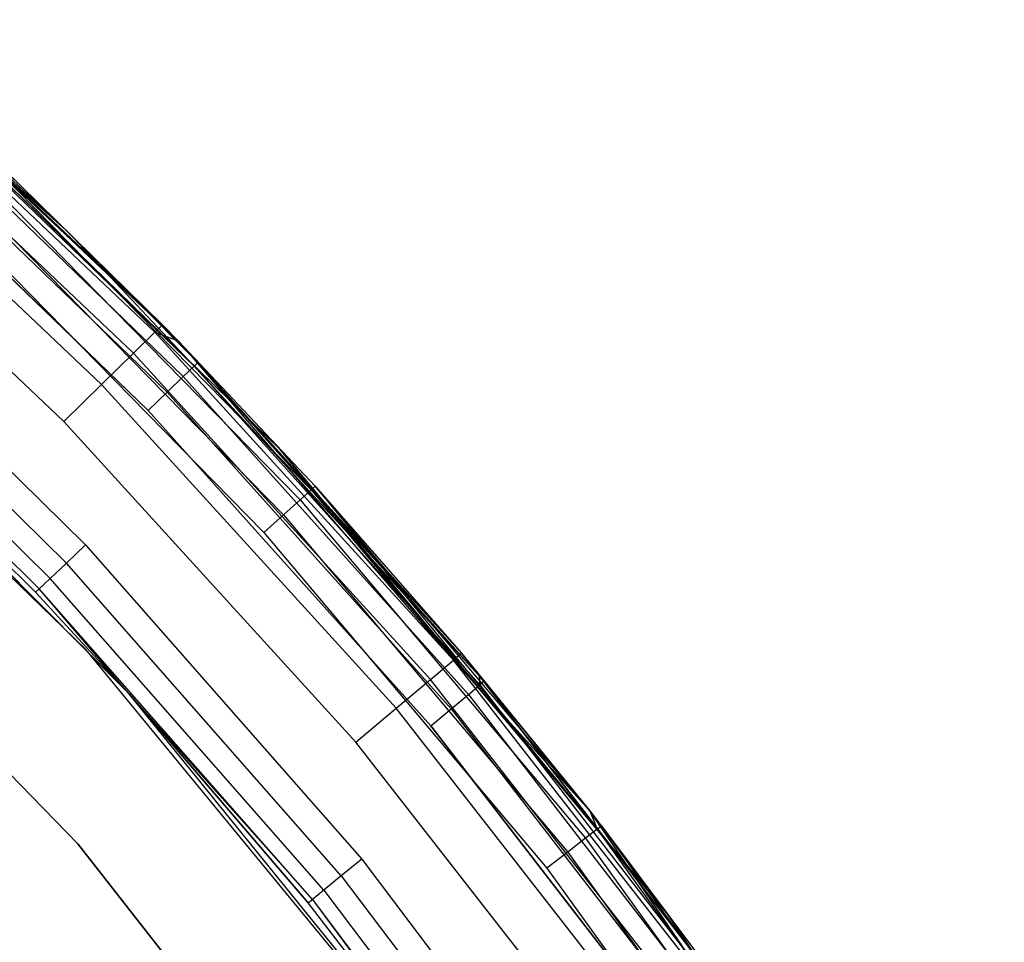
# Model space of a CAD drawing. Extents: x 0.04 to 8.54, y 0.04 to 8.54.
# Tile 36 of 36: x 7.22 to 7.94, y 6.82 to 7.49. Entities that reach past the tile are written whole.
import ezdxf

# ---------------------------------------------------------------- set-up
doc = ezdxf.new("R2010")
doc.units = 0
doc.header["$LTSCALE"] = 2.54
doc.layers.get('0').update_dxf_attribs({"color": 13, "linetype": 'CONTINUOUS'})

# ---------------------------------------------------------------- blocks, each defined once
blk = doc.blocks.new('MURTER_STL')
at = {"color": 0}
for p, q in [((7.09339, 7.49128, -2.5), (7.32723, 7.27035, -2.5)), ((7.09339, 7.49128, -2.5), (7.32723, 7.27035, -2.5)), ((7.3218, 7.26502, -2.46173), (7.08837, 7.48556, -2.46173)), ((7.3218, 7.26502, -2.46173), (7.08837, 7.48556, -2.46173)), ((7.09887, 7.48553, -5.3), (7.41223, 7.18013, -5.3)), ((7.41223, 7.18013, -6), (7.09887, 7.48553, -6)), ((7.09887, 7.48553, -5.3), (7.41223, 7.18013, -5.3)), ((7.41223, 7.18013, -6), (7.09887, 7.48553, -6)), ((7.30633, 7.24984, -2.42929), (7.07409, 7.46925, -2.42929)), ((7.30633, 7.24984, -2.42929), (7.07409, 7.46925, -2.42929)), ((7.25948, 7.33687, -7.45), (7.12932, 7.4585, -7.45)), ((7.12932, 7.4585, -6.05), (7.25948, 7.33687, -6.05)), ((7.12932, 7.4585, -6.05), (7.25948, 7.33687, -6.05)), ((7.25948, 7.33687, -7.45), (7.12932, 7.4585, -7.45)), ((7.25948, 7.33687, -6.05), (7.12678, 7.45567, -6.03087)), ((7.12678, 7.45567, -6.03087), (7.35007, 7.24039, -6.03087)), ((7.25948, 7.33687, -6.05), (7.12678, 7.45567, -6.03087)), ((7.12678, 7.45567, -6.03087), (7.35007, 7.24039, -6.03087)), ((7.12678, 7.45567, -7.46913), (7.35007, 7.24039, -7.46913)), ((7.12678, 7.45567, -7.46913), (7.35007, 7.24039, -7.46913)), ((7.12678, 7.45567, -7.46913), (7.25948, 7.33687, -7.45)), ((7.12678, 7.45567, -7.46913), (7.25948, 7.33687, -7.45)), ((7.28317, 7.22712, -2.40761), (7.05272, 7.44484, -2.40761)), ((7.28317, 7.22712, -2.40761), (7.05272, 7.44484, -2.40761)), ((7.11955, 7.44759, -6.01464), (7.34227, 7.23287, -6.01464)), ((7.11955, 7.44759, -6.01464), (7.34227, 7.23287, -6.01464)), ((7.11955, 7.44759, -7.48536), (7.34227, 7.23287, -7.48536)), ((7.11955, 7.44759, -7.48536), (7.34227, 7.23287, -7.48536)), ((7.10873, 7.43551, -6.00381), (7.33059, 7.22161, -6.00381)), ((7.10873, 7.43551, -6.00381), (7.33059, 7.22161, -6.00381)), ((7.10873, 7.43551, -7.49619), (7.33059, 7.22161, -7.49619)), ((7.10873, 7.43551, -7.49619), (7.33059, 7.22161, -7.49619)), ((7.25586, 7.20031, -2.4), (7.02751, 7.41605, -2.4)), ((7.25586, 7.20031, -2.4), (7.02751, 7.41605, -2.4)), ((7.09596, 7.42126, -7.5), (7.31681, 7.20833, -7.5)), ((7.31681, 7.20833, -6), (7.09596, 7.42126, -6)), ((7.31681, 7.20833, -6), (7.09596, 7.42126, -6)), ((7.09596, 7.42126, -7.5), (7.31681, 7.20833, -7.5)), ((7.20979, 7.38026, -5.26913), (7.43491, 7.15085, -5.26913)), ((7.20979, 7.38026, -5.26913), (7.43491, 7.15085, -5.26913)), ((7.20979, 7.38026, -5.26913), (7.33867, 7.25865, -5.25)), ((7.20979, 7.38026, -5.26913), (7.33867, 7.25865, -5.25)), ((7.33867, 7.25865, -5.25), (7.2124, 7.38303, -5.25)), ((7.2124, 7.38303, -5.25), (7.32723, 7.27035, -2.5)), ((7.2124, 7.38303, -5.25), (7.32723, 7.27035, -2.5)), ((7.33867, 7.25865, -5.25), (7.2124, 7.38303, -5.25)), ((7.20235, 7.37239, -5.28536), (7.42689, 7.14355, -5.28536)), ((7.20235, 7.37239, -5.28536), (7.42689, 7.14355, -5.28536)), ((7.1912, 7.36059, -5.29619), (7.41489, 7.13264, -5.29619)), ((7.1912, 7.36059, -5.29619), (7.41489, 7.13264, -5.29619)), ((7.27162, 7.03503, -5.3), (6.95192, 7.34604, -5.3)), ((7.27162, 7.03503, -2.6), (6.95192, 7.34604, -2.6)), ((7.27162, 7.03503, -5.3), (6.95192, 7.34604, -5.3)), ((7.27162, 7.03503, -2.6), (6.95192, 7.34604, -2.6)), ((7.17806, 7.34669, -5.3), (7.40073, 7.11976, -5.3)), ((7.17806, 7.34669, -5.3), (7.40073, 7.11976, -5.3)), ((7.35281, 7.24304, -7.45), (7.25948, 7.33687, -7.45)), ((7.25948, 7.33687, -7.45), (7.25948, 7.33687, -6.05)), ((7.25948, 7.33687, -6.05), (7.35281, 7.24304, -6.05)), ((7.25948, 7.33687, -7.45), (7.25948, 7.33687, -6.05)), ((7.25948, 7.33687, -6.05), (7.35281, 7.24304, -6.05)), ((7.25948, 7.33687, -6.05), (7.35007, 7.24039, -6.03087)), ((7.25948, 7.33687, -6.05), (7.35007, 7.24039, -6.03087)), ((7.35281, 7.24304, -7.45), (7.25948, 7.33687, -7.45)), ((7.35007, 7.24039, -7.46913), (7.25948, 7.33687, -7.45)), ((7.35007, 7.24039, -7.46913), (7.25948, 7.33687, -7.45)), ((7.05537, 7.32316, -6), (7.2716, 7.11089, -6)), ((7.05537, 7.32316, -6), (7.2716, 7.11089, -6)), ((7.04248, 7.30902, -6.00381), (7.2577, 7.09774, -6.00381)), ((7.04248, 7.30902, -6.00381), (7.2577, 7.09774, -6.00381)), ((7.30296, 7.0032, -7.5), (7.0032, 7.30296, -7.5)), ((7.30296, 7.0032, -7.5), (7.0032, 7.30296, -7.5)), ((7.03155, 7.29703, -6.01464), (7.24591, 7.08659, -6.01464)), ((7.03155, 7.29703, -6.01464), (7.24591, 7.08659, -6.01464)), ((7.02425, 7.28902, -6.03087), (7.23804, 7.07914, -6.03087)), ((7.02425, 7.28902, -6.03087), (7.23804, 7.07914, -6.03087)), ((7.23528, 7.07653, -6.05), (7.02169, 7.28621, -6.05)), ((7.02169, 7.28621, -6.05), (7.30296, 7.0032, -7.5)), ((7.02169, 7.28621, -6.05), (7.30296, 7.0032, -7.5)), ((7.23528, 7.07653, -6.05), (7.02169, 7.28621, -6.05)), ((7.32723, 7.27035, -2.5), (7.3218, 7.26502, -2.46173)), ((7.32723, 7.27035, -2.5), (7.3218, 7.26502, -2.46173)), ((7.33867, 7.25865, -5.25), (7.32723, 7.27035, -2.5)), ((7.32723, 7.27035, -2.5), (7.33867, 7.25865, -2.5)), ((7.33867, 7.25865, -5.25), (7.32723, 7.27035, -2.5)), ((7.32723, 7.27035, -2.5), (7.33867, 7.25865, -2.5)), ((7.30633, 7.24984, -2.42929), (7.3218, 7.26502, -2.46173)), ((7.30633, 7.24984, -2.42929), (7.3218, 7.26502, -2.46173)), ((7.3218, 7.26502, -2.46173), (7.33867, 7.25865, -2.5)), ((7.3218, 7.26502, -2.46173), (7.33867, 7.25865, -2.5)), ((7.3218, 7.26502, -2.46173), (7.53788, 7.02746, -2.46173)), ((7.3218, 7.26502, -2.46173), (7.53788, 7.02746, -2.46173)), ((7.43772, 7.15341, -5.25), (7.33867, 7.25865, -2.5)), ((7.33867, 7.25865, -2.5), (7.5437, 7.03237, -2.5)), ((7.43772, 7.15341, -5.25), (7.33867, 7.25865, -2.5)), ((7.43772, 7.15341, -5.25), (7.33867, 7.25865, -5.25)), ((7.33867, 7.25865, -5.25), (7.33867, 7.25865, -2.5)), ((7.33867, 7.25865, -5.25), (7.33867, 7.25865, -2.5)), ((7.33867, 7.25865, -2.5), (7.5437, 7.03237, -2.5)), ((7.33867, 7.25865, -2.5), (7.53788, 7.02746, -2.46173)), ((7.33867, 7.25865, -2.5), (7.53788, 7.02746, -2.46173)), ((7.43772, 7.15341, -5.25), (7.33867, 7.25865, -5.25)), ((7.43491, 7.15085, -5.26913), (7.33867, 7.25865, -5.25)), ((7.43491, 7.15085, -5.26913), (7.33867, 7.25865, -5.25)), ((7.28317, 7.22712, -2.40761), (7.30633, 7.24984, -2.42929)), ((7.28317, 7.22712, -2.40761), (7.30633, 7.24984, -2.42929)), ((7.30633, 7.24984, -2.42929), (7.5213, 7.01349, -2.42929)), ((7.30633, 7.24984, -2.42929), (7.5213, 7.01349, -2.42929)), ((7.34227, 7.23287, -6.01464), (7.35007, 7.24039, -6.03087)), ((7.34227, 7.23287, -6.01464), (7.35007, 7.24039, -6.03087)), ((7.34227, 7.23287, -7.48536), (7.35007, 7.24039, -7.46913)), ((7.34227, 7.23287, -7.48536), (7.35007, 7.24039, -7.46913)), ((7.35281, 7.24304, -6.05), (7.35007, 7.24039, -6.03087)), ((7.35281, 7.24304, -6.05), (7.35007, 7.24039, -6.03087)), ((7.35281, 7.24304, -7.45), (7.35007, 7.24039, -7.46913)), ((7.35281, 7.24304, -7.45), (7.35007, 7.24039, -7.46913)), ((7.55671, 7.01574, -6.05), (7.35007, 7.24039, -6.03087)), ((7.35007, 7.24039, -6.03087), (7.55704, 7.0094, -6.03087)), ((7.55671, 7.01574, -6.05), (7.35007, 7.24039, -6.03087)), ((7.35007, 7.24039, -6.03087), (7.55704, 7.0094, -6.03087)), ((7.55671, 7.01574, -7.45), (7.35007, 7.24039, -7.46913)), ((7.55671, 7.01574, -7.45), (7.35007, 7.24039, -7.46913)), ((7.55704, 7.0094, -7.46913), (7.35007, 7.24039, -7.46913)), ((7.55704, 7.0094, -7.46913), (7.35007, 7.24039, -7.46913)), ((7.55671, 7.01574, -7.45), (7.35281, 7.24304, -7.45)), ((7.35281, 7.24304, -7.45), (7.35281, 7.24304, -6.05)), ((7.35281, 7.24304, -6.05), (7.55671, 7.01574, -6.05)), ((7.35281, 7.24304, -7.45), (7.35281, 7.24304, -6.05)), ((7.35281, 7.24304, -6.05), (7.55671, 7.01574, -6.05)), ((7.55671, 7.01574, -7.45), (7.35281, 7.24304, -7.45)), ((7.33059, 7.22161, -6.00381), (7.34227, 7.23287, -6.01464)), ((7.33059, 7.22161, -6.00381), (7.34227, 7.23287, -6.01464)), ((7.33059, 7.22161, -7.49619), (7.34227, 7.23287, -7.48536)), ((7.33059, 7.22161, -7.49619), (7.34227, 7.23287, -7.48536)), ((7.34227, 7.23287, -6.01464), (7.54871, 7.00246, -6.01464)), ((7.34227, 7.23287, -6.01464), (7.54871, 7.00246, -6.01464)), ((7.54871, 7.00246, -7.48536), (7.34227, 7.23287, -7.48536)), ((7.54871, 7.00246, -7.48536), (7.34227, 7.23287, -7.48536)), ((7.25586, 7.20031, -2.4), (7.28317, 7.22712, -2.40761)), ((7.25586, 7.20031, -2.4), (7.28317, 7.22712, -2.40761)), ((7.28317, 7.22712, -2.40761), (7.4965, 6.99259, -2.40761)), ((7.28317, 7.22712, -2.40761), (7.4965, 6.99259, -2.40761)), ((7.31681, 7.20833, -6), (7.33059, 7.22161, -6.00381)), ((7.31681, 7.20833, -6), (7.33059, 7.22161, -6.00381)), ((7.31681, 7.20833, -7.5), (7.33059, 7.22161, -7.49619)), ((7.31681, 7.20833, -7.5), (7.33059, 7.22161, -7.49619)), ((7.33059, 7.22161, -6.00381), (7.53624, 6.99209, -6.00381)), ((7.33059, 7.22161, -6.00381), (7.53624, 6.99209, -6.00381)), ((7.53624, 6.99209, -7.49619), (7.33059, 7.22161, -7.49619)), ((7.53624, 6.99209, -7.49619), (7.33059, 7.22161, -7.49619)), ((7.31681, 7.20833, -7.5), (7.52154, 6.97985, -7.5)), ((7.52154, 6.97985, -6), (7.31681, 7.20833, -6)), ((7.52154, 6.97985, -6), (7.31681, 7.20833, -6)), ((7.31681, 7.20833, -7.5), (7.52154, 6.97985, -7.5)), ((7.26587, 6.89434, -6), (6.97255, 7.19558, -6)), ((6.97255, 7.19558, -5.85), (7.26587, 6.89434, -5.85)), ((7.26587, 6.89434, -6), (6.97255, 7.19558, -6)), ((6.97255, 7.19558, -5.85), (7.26587, 6.89434, -5.85)), ((7.46723, 6.96793, -2.4), (7.25586, 7.20031, -2.4)), ((7.46723, 6.96793, -2.4), (7.25586, 7.20031, -2.4)), ((7.41223, 7.18013, -5.3), (7.41223, 7.18013, -6)), ((7.41223, 7.18013, -5.3), (7.69254, 6.84413, -5.3)), ((7.69254, 6.84413, -6), (7.41223, 7.18013, -6)), ((7.41223, 7.18013, -5.3), (7.41223, 7.18013, -6)), ((7.41223, 7.18013, -5.3), (7.69254, 6.84413, -5.3)), ((7.69254, 6.84413, -6), (7.41223, 7.18013, -6)), ((7.43772, 7.15341, -5.25), (7.43491, 7.15085, -5.26913)), ((7.43772, 7.15341, -5.25), (7.43491, 7.15085, -5.26913)), ((7.63662, 6.91814, -5.25), (7.43772, 7.15341, -5.25)), ((7.43772, 7.15341, -5.25), (7.5437, 7.03237, -2.5)), ((7.43772, 7.15341, -5.25), (7.5437, 7.03237, -2.5)), ((7.43772, 7.15341, -5.25), (7.64203, 6.90506, -5.26913)), ((7.43772, 7.15341, -5.25), (7.64203, 6.90506, -5.26913)), ((7.63662, 6.91814, -5.25), (7.43772, 7.15341, -5.25)), ((7.42689, 7.14355, -5.28536), (7.43491, 7.15085, -5.26913)), ((7.42689, 7.14355, -5.28536), (7.43491, 7.15085, -5.26913)), ((7.43491, 7.15085, -5.26913), (7.64203, 6.90506, -5.26913)), ((7.43491, 7.15085, -5.26913), (7.64203, 6.90506, -5.26913)), ((7.41489, 7.13264, -5.29619), (7.42689, 7.14355, -5.28536)), ((7.41489, 7.13264, -5.29619), (7.42689, 7.14355, -5.28536)), ((7.42689, 7.14355, -5.28536), (7.63348, 6.89839, -5.28536)), ((7.42689, 7.14355, -5.28536), (7.63348, 6.89839, -5.28536)), ((7.40073, 7.11976, -5.3), (7.41489, 7.13264, -5.29619)), ((7.40073, 7.11976, -5.3), (7.41489, 7.13264, -5.29619)), ((7.41489, 7.13264, -5.29619), (7.62069, 6.88842, -5.29619)), ((7.41489, 7.13264, -5.29619), (7.62069, 6.88842, -5.29619)), ((7.40073, 7.11976, -5.3), (7.6056, 6.87665, -5.3)), ((7.40073, 7.11976, -5.3), (7.6056, 6.87665, -5.3)), ((7.2716, 7.11089, -6), (7.2577, 7.09774, -6.00381)), ((7.2716, 7.11089, -6), (7.2577, 7.09774, -6.00381)), ((7.2716, 7.11089, -6), (7.47156, 6.88324, -6)), ((7.2716, 7.11089, -6), (7.47156, 6.88324, -6)), ((7.2577, 7.09774, -6.00381), (7.24591, 7.08659, -6.01464)), ((7.2577, 7.09774, -6.00381), (7.24591, 7.08659, -6.01464)), ((7.45672, 6.87115, -6.00381), (7.2577, 7.09774, -6.00381)), ((7.45672, 6.87115, -6.00381), (7.2577, 7.09774, -6.00381)), ((7.24591, 7.08659, -6.01464), (7.23804, 7.07914, -6.03087)), ((7.24591, 7.08659, -6.01464), (7.23804, 7.07914, -6.03087)), ((7.44415, 6.8609, -6.01464), (7.24591, 7.08659, -6.01464)), ((7.44415, 6.8609, -6.01464), (7.24591, 7.08659, -6.01464)), ((7.23804, 7.07914, -6.03087), (7.23528, 7.07653, -6.05)), ((7.23804, 7.07914, -6.03087), (7.23528, 7.07653, -6.05)), ((7.30296, 7.0032, -6.05), (7.23528, 7.07653, -6.05)), ((7.23528, 7.07653, -6.05), (7.30296, 7.0032, -7.5)), ((7.23528, 7.07653, -6.05), (7.30296, 7.0032, -7.5)), ((7.30296, 7.0032, -6.05), (7.23528, 7.07653, -6.05)), ((7.30296, 7.0032, -6.05), (7.23804, 7.07914, -6.03087)), ((7.30296, 7.0032, -6.05), (7.23804, 7.07914, -6.03087)), ((7.43575, 6.85405, -6.03087), (7.23804, 7.07914, -6.03087)), ((7.43575, 6.85405, -6.03087), (7.23804, 7.07914, -6.03087)), ((7.55517, 6.69074, -5.3), (7.27162, 7.03503, -5.3)), ((7.55517, 6.69074, -2.6), (7.27162, 7.03503, -2.6)), ((7.27162, 7.03503, -2.6), (7.27162, 7.03503, -5.3)), ((7.55517, 6.69074, -5.3), (7.27162, 7.03503, -5.3)), ((7.27162, 7.03503, -2.6), (7.27162, 7.03503, -5.3)), ((7.55517, 6.69074, -2.6), (7.27162, 7.03503, -2.6)), ((7.5437, 7.03237, -2.5), (7.53788, 7.02746, -2.46173)), ((7.5437, 7.03237, -2.5), (7.53788, 7.02746, -2.46173)), ((7.63662, 6.91814, -5.25), (7.5437, 7.03237, -2.5)), ((7.5437, 7.03237, -2.5), (7.63662, 6.91814, -2.5)), ((7.63662, 6.91814, -5.25), (7.5437, 7.03237, -2.5)), ((7.5437, 7.03237, -2.5), (7.63662, 6.91814, -2.5)), ((7.5213, 7.01349, -2.42929), (7.53788, 7.02746, -2.46173)), ((7.5213, 7.01349, -2.42929), (7.53788, 7.02746, -2.46173)), ((7.53788, 7.02746, -2.46173), (7.63662, 6.91814, -2.5)), ((7.73538, 6.77424, -2.46173), (7.53788, 7.02746, -2.46173)), ((7.73538, 6.77424, -2.46173), (7.53788, 7.02746, -2.46173)), ((7.53788, 7.02746, -2.46173), (7.63662, 6.91814, -2.5)), ((7.55997, 7.01183, -7.45), (7.55671, 7.01574, -7.45)), ((7.55671, 7.01574, -7.45), (7.55671, 7.01574, -6.05)), ((7.55671, 7.01574, -6.05), (7.55997, 7.01183, -6.05)), ((7.55671, 7.01574, -7.45), (7.55671, 7.01574, -6.05)), ((7.55671, 7.01574, -6.05), (7.55704, 7.0094, -6.03087)), ((7.55704, 7.0094, -7.46913), (7.55671, 7.01574, -7.45)), ((7.4965, 6.99259, -2.40761), (7.5213, 7.01349, -2.42929)), ((7.4965, 6.99259, -2.40761), (7.5213, 7.01349, -2.42929)), ((7.71779, 6.76157, -2.42929), (7.5213, 7.01349, -2.42929)), ((7.71779, 6.76157, -2.42929), (7.5213, 7.01349, -2.42929)), ((7.54871, 7.00246, -6.01464), (7.55704, 7.0094, -6.03087)), ((7.54871, 7.00246, -6.01464), (7.55704, 7.0094, -6.03087)), ((7.54871, 7.00246, -7.48536), (7.55704, 7.0094, -7.46913)), ((7.54871, 7.00246, -7.48536), (7.55704, 7.0094, -7.46913)), ((7.55997, 7.01183, -6.05), (7.55704, 7.0094, -6.03087)), ((7.55997, 7.01183, -7.45), (7.55704, 7.0094, -7.46913)), ((7.55704, 7.0094, -6.03087), (7.74661, 6.76391, -6.03087)), ((7.55704, 7.0094, -6.03087), (7.74661, 6.76391, -6.03087)), ((7.55704, 7.0094, -7.46913), (7.74661, 6.76391, -7.46913)), ((7.55704, 7.0094, -7.46913), (7.74661, 6.76391, -7.46913)), ((7.7497, 6.76612, -7.45), (7.55997, 7.01183, -7.45)), ((7.55997, 7.01183, -7.45), (7.55997, 7.01183, -6.05)), ((7.55997, 7.01183, -6.05), (7.7497, 6.76612, -6.05)), ((7.55997, 7.01183, -7.45), (7.55997, 7.01183, -6.05)), ((7.55997, 7.01183, -6.05), (7.7497, 6.76612, -6.05)), ((7.7497, 6.76612, -7.45), (7.55997, 7.01183, -7.45)), ((7.56974, 6.67375, -7.5), (7.30296, 7.0032, -7.5)), ((7.30296, 7.0032, -6.05), (7.30296, 7.0032, -7.5)), ((7.30296, 7.0032, -7.5), (7.4328, 6.85165, -6.05)), ((7.4328, 6.85165, -6.05), (7.30296, 7.0032, -6.05)), ((7.30296, 7.0032, -7.5), (7.4328, 6.85165, -6.05)), ((7.56974, 6.67375, -7.5), (7.30296, 7.0032, -7.5)), ((7.30296, 7.0032, -6.05), (7.30296, 7.0032, -7.5)), ((7.4328, 6.85165, -6.05), (7.30296, 7.0032, -6.05)), ((7.43575, 6.85405, -6.03087), (7.30296, 7.0032, -6.05)), ((7.43575, 6.85405, -6.03087), (7.30296, 7.0032, -6.05)), ((7.53624, 6.99209, -6.00381), (7.54871, 7.00246, -6.01464)), ((7.53624, 6.99209, -6.00381), (7.54871, 7.00246, -6.01464)), ((7.53624, 6.99209, -7.49619), (7.54871, 7.00246, -7.48536)), ((7.53624, 6.99209, -7.49619), (7.54871, 7.00246, -7.48536)), ((7.54871, 7.00246, -6.01464), (7.73779, 6.7576, -6.01464)), ((7.54871, 7.00246, -6.01464), (7.73779, 6.7576, -6.01464)), ((7.54871, 7.00246, -7.48536), (7.73779, 6.7576, -7.48536)), ((7.54871, 7.00246, -7.48536), (7.73779, 6.7576, -7.48536)), ((7.46723, 6.96793, -2.4), (7.4965, 6.99259, -2.40761)), ((7.46723, 6.96793, -2.4), (7.4965, 6.99259, -2.40761)), ((7.69147, 6.7426, -2.40761), (7.4965, 6.99259, -2.40761)), ((7.69147, 6.7426, -2.40761), (7.4965, 6.99259, -2.40761)), ((7.52154, 6.97985, -6), (7.53624, 6.99209, -6.00381)), ((7.52154, 6.97985, -6), (7.53624, 6.99209, -6.00381)), ((7.52154, 6.97985, -7.5), (7.53624, 6.99209, -7.49619)), ((7.52154, 6.97985, -7.5), (7.53624, 6.99209, -7.49619)), ((7.53624, 6.99209, -6.00381), (7.7246, 6.74816, -6.00381)), ((7.53624, 6.99209, -6.00381), (7.7246, 6.74816, -6.00381)), ((7.53624, 6.99209, -7.49619), (7.7246, 6.74816, -7.49619)), ((7.53624, 6.99209, -7.49619), (7.7246, 6.74816, -7.49619)), ((7.52154, 6.97985, -7.5), (7.70904, 6.73703, -7.5)), ((7.70904, 6.73703, -6), (7.52154, 6.97985, -6)), ((7.70904, 6.73703, -6), (7.52154, 6.97985, -6)), ((7.52154, 6.97985, -7.5), (7.70904, 6.73703, -7.5)), ((7.66043, 6.72022, -2.4), (7.46723, 6.96793, -2.4)), ((7.66043, 6.72022, -2.4), (7.46723, 6.96793, -2.4)), ((7.64503, 6.9074, -5.25), (7.63662, 6.91814, -2.5)), ((7.63662, 6.91814, -2.5), (7.74155, 6.77869, -2.5)), ((7.64503, 6.9074, -5.25), (7.63662, 6.91814, -2.5)), ((7.64503, 6.9074, -5.25), (7.63662, 6.91814, -5.25)), ((7.63662, 6.91814, -5.25), (7.63662, 6.91814, -2.5)), ((7.63662, 6.91814, -5.25), (7.63662, 6.91814, -2.5)), ((7.73538, 6.77424, -2.46173), (7.63662, 6.91814, -2.5)), ((7.73538, 6.77424, -2.46173), (7.63662, 6.91814, -2.5)), ((7.63662, 6.91814, -2.5), (7.74155, 6.77869, -2.5)), ((7.63662, 6.91814, -5.25), (7.64203, 6.90506, -5.26913)), ((7.63662, 6.91814, -5.25), (7.64203, 6.90506, -5.26913)), ((7.64503, 6.9074, -5.25), (7.63662, 6.91814, -5.25)), ((7.64203, 6.90506, -5.26913), (7.63348, 6.89839, -5.28536)), ((7.64203, 6.90506, -5.26913), (7.63348, 6.89839, -5.28536)), ((7.64203, 6.90506, -5.26913), (7.64503, 6.9074, -5.25)), ((7.64203, 6.90506, -5.26913), (7.64503, 6.9074, -5.25)), ((7.64203, 6.90506, -5.26913), (7.82997, 6.64431, -5.26913)), ((7.64203, 6.90506, -5.26913), (7.82997, 6.64431, -5.26913)), ((7.83314, 6.64642, -5.25), (7.64503, 6.9074, -5.25)), ((7.64503, 6.9074, -5.25), (7.74155, 6.77869, -2.5)), ((7.64503, 6.9074, -5.25), (7.74155, 6.77869, -2.5)), ((7.83314, 6.64642, -5.25), (7.64503, 6.9074, -5.25)), ((7.63348, 6.89839, -5.28536), (7.62069, 6.88842, -5.29619)), ((7.63348, 6.89839, -5.28536), (7.62069, 6.88842, -5.29619)), ((7.63348, 6.89839, -5.28536), (7.82094, 6.63831, -5.28536)), ((7.63348, 6.89839, -5.28536), (7.82094, 6.63831, -5.28536)), ((7.52552, 6.56363, -6), (7.26587, 6.89434, -6)), ((7.26587, 6.89434, -5.85), (7.52552, 6.56363, -5.85)), ((7.26587, 6.89434, -6), (7.26587, 6.89434, -5.85)), ((7.26587, 6.89434, -6), (7.26587, 6.89434, -5.85)), ((7.52552, 6.56363, -6), (7.26587, 6.89434, -6)), ((7.26587, 6.89434, -5.85), (7.52552, 6.56363, -5.85)), ((7.62069, 6.88842, -5.29619), (7.6056, 6.87665, -5.3)), ((7.62069, 6.88842, -5.29619), (7.6056, 6.87665, -5.3)), ((7.62069, 6.88842, -5.29619), (7.80743, 6.62933, -5.29619)), ((7.62069, 6.88842, -5.29619), (7.80743, 6.62933, -5.29619)), ((7.47156, 6.88324, -6), (7.45672, 6.87115, -6.00381)), ((7.47156, 6.88324, -6), (7.45672, 6.87115, -6.00381)), ((7.47156, 6.88324, -6), (7.65416, 6.64143, -6)), ((7.47156, 6.88324, -6), (7.65416, 6.64143, -6)), ((7.6056, 6.87665, -5.3), (7.7915, 6.61874, -5.3)), ((7.6056, 6.87665, -5.3), (7.7915, 6.61874, -5.3)), ((7.45672, 6.87115, -6.00381), (7.44415, 6.8609, -6.01464)), ((7.45672, 6.87115, -6.00381), (7.44415, 6.8609, -6.01464)), ((7.45672, 6.87115, -6.00381), (7.63847, 6.63047, -6.00381)), ((7.45672, 6.87115, -6.00381), (7.63847, 6.63047, -6.00381)), ((7.44415, 6.8609, -6.01464), (7.43575, 6.85405, -6.03087)), ((7.44415, 6.8609, -6.01464), (7.43575, 6.85405, -6.03087)), ((7.44415, 6.8609, -6.01464), (7.62517, 6.62118, -6.01464)), ((7.44415, 6.8609, -6.01464), (7.62517, 6.62118, -6.01464)), ((7.4328, 6.85165, -6.05), (7.43575, 6.85405, -6.03087)), ((7.4328, 6.85165, -6.05), (7.43575, 6.85405, -6.03087)), ((7.56974, 6.67375, -7.5), (7.4328, 6.85165, -6.05)), ((7.56974, 6.67375, -7.5), (7.4328, 6.85165, -6.05)), ((7.56974, 6.67375, -6.05), (7.4328, 6.85165, -6.05)), ((7.56974, 6.67375, -6.05), (7.4328, 6.85165, -6.05)), ((7.43575, 6.85405, -6.03087), (7.61629, 6.61498, -6.03087)), ((7.43575, 6.85405, -6.03087), (7.61629, 6.61498, -6.03087)), ((7.43575, 6.85405, -6.03087), (7.56974, 6.67375, -6.05)), ((7.43575, 6.85405, -6.03087), (7.56974, 6.67375, -6.05)), ((7.69254, 6.84413, -5.3), (7.69254, 6.84413, -6)), ((7.69254, 6.84413, -5.3), (7.93681, 6.48109, -5.3)), ((7.93681, 6.48109, -6), (7.69254, 6.84413, -6)), ((7.69254, 6.84413, -5.3), (7.69254, 6.84413, -6)), ((7.69254, 6.84413, -5.3), (7.93681, 6.48109, -5.3)), ((7.93681, 6.48109, -6), (7.69254, 6.84413, -6))]:
    blk.add_line(p, q, dxfattribs=at)

msp = doc.modelspace()

# ---------------------------------------------------------------- block references
at = {"color": 0}
msp.add_blockref('MURTER_STL', (0, 0), dxfattribs=at)

doc.saveas('drawing.dxf')
